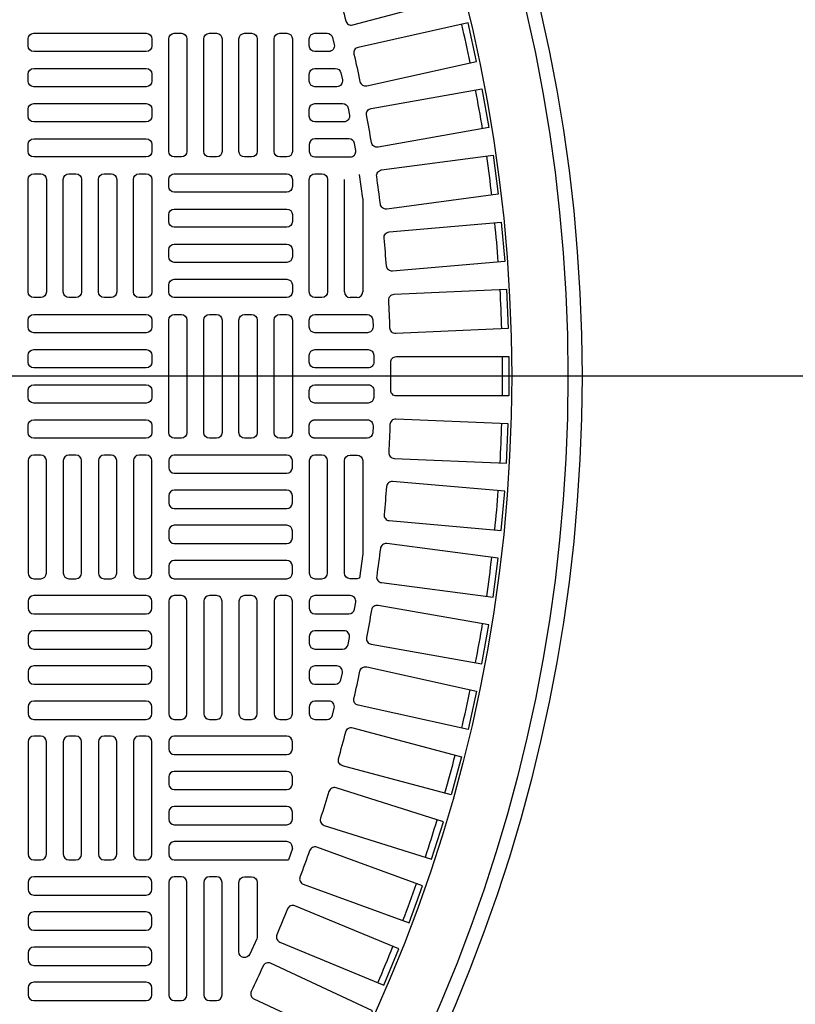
# Model space of a CAD drawing. Extents: x -169 to 7270, y -140 to 2984.
# Tile 72 of 256: x 274 to 284, y 955 to 969. Entities that reach past the tile are written whole.
import ezdxf

# ---------------------------------------------------------------- set-up
doc = ezdxf.new("R2010")
doc.units = 0
doc.header["$MEASUREMENT"] = 0
doc.layers.get('0').update_dxf_attribs({"color": 255, "linetype": 'CONTINUOUS'})
doc.layers.add('TANK-MANHOLE-COVER-40', color=2, linetype='CONTINUOUS')
doc.layers.add('TANK-MANHOLE-COVER-HATCH-40', color=252, linetype='CONTINUOUS')

msp = doc.modelspace()

# ---------------------------------------------------------------- linework, layer by layer
msp.add_line((421.38773, 964.04846), (-169.39339, 964.04846))
at = {"layer": 'TANK-MANHOLE-COVER-40', "color": 4, "linetype": 'Continuous'}
msp.add_circle((258.76906, 964.04846), 22.63902, dxfattribs=at)
at = {"layer": 'TANK-MANHOLE-COVER-40', "color": 1, "linetype": 'Continuous'}
msp.add_circle((258.76906, 964.04846), 22.44094, dxfattribs=at)
at = {"layer": 'TANK-MANHOLE-COVER-40', "color": 2, "linetype": 'Continuous'}
msp.add_circle((258.76906, 964.04846), 21.65354, dxfattribs=at)
at = {"layer": 'TANK-MANHOLE-COVER-HATCH-40', "linetype": 'Continuous'}
for p, q in [((278.33599, 966.53595), (278.28974, 966.87609)), ((277.35174, 957.43511), (277.29588, 957.28021))]:
    msp.add_line(p, q, dxfattribs=at)
for points in [[(278.09937, 969.02501, 0.41709369), (278.196, 968.96858), (279.71808, 969.37642), (279.57542, 969.90882), (278.05335, 969.50098, 0.41709369), (277.99787, 969.4038, -0.00491171), (278.09937, 969.02501)], [(278.29804, 968.17709, 0.41709369), (278.39212, 968.11651), (279.93054, 968.45757), (279.81124, 968.99568), (278.27283, 968.65462, 0.41709369), (278.21317, 968.55995, -0.00491171), (278.29804, 968.17709)], [(278.45955, 967.32132, 0.00491171), (278.39145, 967.70752, -0.41709369), (278.45518, 967.7995), (280.00701, 968.07313), (280.10272, 967.53032), (278.55089, 967.25669, -0.41709369), (278.45955, 967.32132)], [(278.58356, 966.45932, 0.00491171), (278.53238, 966.84812, -0.41709369), (278.60006, 966.93723), (280.16235, 967.14291), (280.2343, 966.59644), (278.67201, 966.39076, -0.41709369), (278.58356, 966.45932)], [(278.66987, 965.59273, 0.00491171), (278.63569, 965.98339, -0.41709369), (278.70719, 966.06947), (280.27697, 966.2068), (280.32501, 965.65772), (278.75523, 965.52038, -0.41709369), (278.66987, 965.59273)], [(278.72873, 964.24454, -0.41709369), (278.80747, 964.32405), (280.38324, 964.32405), (280.38324, 963.77287), (278.80747, 963.77287, -0.41709369), (278.72873, 963.85238, 0.00491171), (278.72873, 964.24454)], [(278.66987, 962.50419, -0.00491171), (278.63569, 962.11353, 0.41709369), (278.70719, 962.02746), (280.27697, 961.89012), (280.32501, 962.4392), (278.75523, 962.57654, 0.41709369), (278.66987, 962.50419)], [(278.58356, 961.6376, -0.00491171), (278.53238, 961.2488, 0.41709369), (278.60006, 961.15969), (280.16235, 960.95401), (280.2343, 961.50048), (278.67201, 961.70616, 0.41709369), (278.58356, 961.6376)], [(278.45955, 960.7756, -0.00491171), (278.39145, 960.3894, 0.41709369), (278.45518, 960.29743), (280.00701, 960.0238), (280.10272, 960.5666), (278.55089, 960.84023, 0.41709369), (278.45955, 960.7756)], [(278.29804, 959.91983, -0.41709369), (278.39212, 959.98042), (279.93054, 959.63936), (279.81124, 959.10124), (278.27283, 959.4423, -0.41709369), (278.21317, 959.53697, 0.00491171), (278.29804, 959.91983)], [(278.09937, 959.07192, -0.41709369), (278.196, 959.12834), (279.71808, 958.7205), (279.57542, 958.1881), (278.05335, 958.59594, -0.41709369), (277.99787, 958.69312, 0.00491171), (278.09937, 959.07192)], [(277.8639, 958.23348, -0.00491171), (277.74597, 957.85947, 0.41709369), (277.79716, 957.75996), (279.29999, 957.28612), (279.46574, 957.81179), (277.9629, 958.28563, 0.41709369), (277.8639, 958.23348)], [(277.59208, 957.40611, -0.00491171), (277.45795, 957.0376, 0.41709369), (277.50474, 956.93595), (278.98548, 956.39701), (279.174, 956.91495), (277.69326, 957.45389, 0.41709369), (277.59208, 957.40611)], [(276.85961, 956.20518, -0.10680341), (276.85259, 956.17267), (276.75416, 955.95554, -0.80700564), (276.60371, 955.98805), (276.60371, 956.96185, -0.41421356), (276.68245, 957.04059), (276.68245, 957.04059), (276.78087, 957.04059, -0.41421356), (276.85961, 956.96185), (276.85961, 956.96185), (276.85961, 956.18816)], [(277.28443, 956.59138, -0.00491171), (277.13435, 956.22908, 0.41709369), (277.17667, 956.12548), (278.63249, 955.52246), (278.84342, 956.03169), (277.3876, 956.63471, 0.41709369), (277.28443, 956.59138)], [(276.94153, 955.79085, -0.00491171), (276.7758, 955.43544, 0.41709369), (276.81355, 955.3301), (278.24169, 954.66415), (278.47463, 955.16369), (277.04649, 955.82964, 0.41709369), (276.94153, 955.79085)]]:
    msp.add_lwpolyline(points, format="xyb", dxfattribs=at)
at = {"layer": 'TANK-MANHOLE-COVER-HATCH-40', "linetype": 'Continuous', "flags": 128}
for points in [[(273.65095, 968.77287, -0.41421356), (273.72969, 968.85161), (275.3045, 968.85161, -0.41421356), (275.38324, 968.77287), (275.38324, 968.67445, -0.41421356), (275.3045, 968.59571), (273.72969, 968.59571, -0.41421356), (273.65095, 968.67445)], [(275.6982, 967.11933, -0.41421356), (275.61946, 967.19807), (275.61946, 968.77287, -0.41421356), (275.6982, 968.85161), (275.79662, 968.85161, -0.41421356), (275.87536, 968.77287), (275.87536, 967.19807, -0.41421356), (275.79662, 967.11933)], [(276.19032, 967.11933, -0.41421356), (276.11158, 967.19807), (276.11158, 968.77287, -0.41421356), (276.19032, 968.85161), (276.28875, 968.85161, -0.41421356), (276.36749, 968.77287), (276.36749, 967.19807, -0.41421356), (276.28875, 967.11933)], [(276.68245, 967.11933, -0.41421356), (276.60371, 967.19807), (276.60371, 968.77287, -0.41421356), (276.68245, 968.85161), (276.78087, 968.85161, -0.41421356), (276.85961, 968.77287), (276.85961, 967.19807, -0.41421356), (276.78087, 967.11933)], [(277.17457, 967.11933, -0.41421356), (277.09583, 967.19807), (277.09583, 968.77287, -0.41421356), (277.17457, 968.85161), (277.273, 968.85161, -0.41421356), (277.35174, 968.77287), (277.35174, 967.19807, -0.41421356), (277.273, 967.11933)], [(273.65095, 968.28074, -0.41421356), (273.72969, 968.35948), (275.3045, 968.35948, -0.41421356), (275.38324, 968.28074), (275.38324, 968.18232, -0.41421356), (275.3045, 968.10358), (273.72969, 968.10358, -0.41421356), (273.65095, 968.18232)], [(273.65095, 967.78862, -0.41421356), (273.72969, 967.86736), (275.3045, 967.86736, -0.41421356), (275.38324, 967.78862), (275.38324, 967.69019, -0.41421356), (275.3045, 967.61145), (273.72969, 967.61145, -0.41421356), (273.65095, 967.69019)], [(273.65095, 967.29649, -0.41421356), (273.72969, 967.37523), (275.3045, 967.37523, -0.41421356), (275.38324, 967.29649), (275.38324, 967.19807, -0.41421356), (275.3045, 967.11933), (273.72969, 967.11933, -0.41421356), (273.65095, 967.19807)], [(273.72969, 965.15082, -0.41421356), (273.65095, 965.22956), (273.65095, 966.80437, -0.41421356), (273.72969, 966.88311), (273.82812, 966.88311, -0.41421356), (273.90686, 966.80437), (273.90686, 965.22956, -0.41421356), (273.82812, 965.15082)], [(274.22182, 965.15082, -0.41421356), (274.14308, 965.22956), (274.14308, 966.80437, -0.41421356), (274.22182, 966.88311), (274.32024, 966.88311, -0.41421356), (274.39898, 966.80437), (274.39898, 965.22956, -0.41421356), (274.32024, 965.15082)], [(274.71394, 965.15082, -0.41421356), (274.6352, 965.22956), (274.6352, 966.80437, -0.41421356), (274.71394, 966.88311), (274.81237, 966.88311, -0.41421356), (274.89111, 966.80437), (274.89111, 965.22956, -0.41421356), (274.81237, 965.15082)], [(275.20607, 965.15082, -0.41421356), (275.12733, 965.22956), (275.12733, 966.80437, -0.41421356), (275.20607, 966.88311), (275.3045, 966.88311, -0.41421356), (275.38324, 966.80437), (275.38324, 965.22956, -0.41421356), (275.3045, 965.15082)], [(277.35174, 966.70594, -0.41421356), (277.273, 966.6272), (275.6982, 966.6272, -0.41421356), (275.61946, 966.70594), (275.61946, 966.80437, -0.41421356), (275.6982, 966.88311), (277.273, 966.88311, -0.41421356), (277.35174, 966.80437)], [(277.35174, 966.21382, -0.41421356), (277.273, 966.13508), (275.6982, 966.13508, -0.41421356), (275.61946, 966.21382), (275.61946, 966.31224, -0.41421356), (275.6982, 966.39098), (277.273, 966.39098, -0.41421356), (277.35174, 966.31224)], [(277.35174, 965.72169, -0.41421356), (277.273, 965.64295), (275.6982, 965.64295, -0.41421356), (275.61946, 965.72169), (275.61946, 965.82011, -0.41421356), (275.6982, 965.89886), (277.273, 965.89886, -0.41421356), (277.35174, 965.82011)], [(277.35174, 965.22956, -0.41421356), (277.273, 965.15082), (275.6982, 965.15082, -0.41421356), (275.61946, 965.22956), (275.61946, 965.32799, -0.41421356), (275.6982, 965.40673), (277.273, 965.40673, -0.41421356), (277.35174, 965.32799)], [(273.65095, 964.83586, -0.41421356), (273.72969, 964.9146), (275.3045, 964.9146, -0.41421356), (275.38324, 964.83586), (275.38324, 964.73744, -0.41421356), (275.3045, 964.6587), (273.72969, 964.6587, -0.41421356), (273.65095, 964.73744)], [(275.6982, 963.18232, -0.41421356), (275.61946, 963.26106), (275.61946, 964.83586, -0.41421356), (275.6982, 964.9146), (275.79662, 964.9146, -0.41421356), (275.87536, 964.83586), (275.87536, 963.26106, -0.41421356), (275.79662, 963.18232)], [(276.19032, 963.18232, -0.41421356), (276.11158, 963.26106), (276.11158, 964.83586, -0.41421356), (276.19032, 964.9146), (276.28875, 964.9146, -0.41421356), (276.36749, 964.83586), (276.36749, 963.26106, -0.41421356), (276.28875, 963.18232)], [(276.68245, 963.18232, -0.41421356), (276.60371, 963.26106), (276.60371, 964.83586, -0.41421356), (276.68245, 964.9146), (276.78087, 964.9146, -0.41421356), (276.85961, 964.83586), (276.85961, 963.26106, -0.41421356), (276.78087, 963.18232)], [(277.17457, 963.18232, -0.41421356), (277.09583, 963.26106), (277.09583, 964.83586, -0.41421356), (277.17457, 964.9146), (277.273, 964.9146, -0.41421356), (277.35174, 964.83586), (277.35174, 963.26106, -0.41421356), (277.273, 963.18232)], [(273.65095, 964.34374, -0.41421356), (273.72969, 964.42248), (275.3045, 964.42248, -0.41421356), (275.38324, 964.34374), (275.38324, 964.24531, -0.41421356), (275.3045, 964.16657), (273.72969, 964.16657, -0.41421356), (273.65095, 964.24531)], [(273.65095, 963.85161, -0.41421356), (273.72969, 963.93035), (275.3045, 963.93035, -0.41421356), (275.38324, 963.85161), (275.38324, 963.75319, -0.41421356), (275.3045, 963.67445), (273.72969, 963.67445, -0.41421356), (273.65095, 963.75319)], [(273.65095, 963.35948, -0.41421356), (273.72969, 963.43823), (275.3045, 963.43823, -0.41421356), (275.38324, 963.35948), (275.38324, 963.26106, -0.41421356), (275.3045, 963.18232), (273.72969, 963.18232, -0.41421356), (273.65095, 963.26106)], [(273.72969, 962.9461, 0.41421356), (273.65095, 962.86736), (273.65095, 961.29256, 0.41421356), (273.72969, 961.21382), (273.82812, 961.21382, 0.41421356), (273.90686, 961.29256), (273.90686, 962.86736, 0.41421356), (273.82812, 962.9461)], [(274.22182, 962.9461, 0.41421356), (274.14308, 962.86736), (274.14308, 961.29256, 0.41421356), (274.22182, 961.21382), (274.32024, 961.21382, 0.41421356), (274.39898, 961.29256), (274.39898, 962.86736, 0.41421356), (274.32024, 962.9461)], [(274.71394, 962.9461, 0.41421356), (274.6352, 962.86736), (274.6352, 961.29256, 0.41421356), (274.71394, 961.21382), (274.81237, 961.21382, 0.41421356), (274.89111, 961.29256), (274.89111, 962.86736, 0.41421356), (274.81237, 962.9461)], [(275.20607, 962.9461, 0.41421356), (275.12733, 962.86736), (275.12733, 961.29256, 0.41421356), (275.20607, 961.21382), (275.3045, 961.21382, 0.41421356), (275.38324, 961.29256), (275.38324, 962.86736, 0.41421356), (275.3045, 962.9461)], [(277.35174, 962.86736, 0.41421356), (277.273, 962.9461), (275.6982, 962.9461, 0.41421356), (275.61946, 962.86736), (275.61946, 962.76893, 0.41421356), (275.6982, 962.69019), (277.273, 962.69019, 0.41421356), (277.35174, 962.76893)], [(277.35174, 962.37523, 0.41421356), (277.273, 962.45397), (275.6982, 962.45397, 0.41421356), (275.61946, 962.37523), (275.61946, 962.27681, 0.41421356), (275.6982, 962.19807), (277.273, 962.19807, 0.41421356), (277.35174, 962.27681)], [(277.35174, 961.88311, 0.41421356), (277.273, 961.96185), (275.6982, 961.96185, 0.41421356), (275.61946, 961.88311), (275.61946, 961.78468, 0.41421356), (275.6982, 961.70594), (277.273, 961.70594, 0.41421356), (277.35174, 961.78468)], [(277.35174, 961.39098, 0.41421356), (277.273, 961.46972), (275.6982, 961.46972, 0.41421356), (275.61946, 961.39098), (275.61946, 961.29256, 0.41421356), (275.6982, 961.21382), (277.273, 961.21382, 0.41421356), (277.35174, 961.29256)], [(273.65095, 960.80043, 0.41421356), (273.72969, 960.72169), (275.3045, 960.72169, 0.41421356), (275.38324, 960.80043), (275.38324, 960.89886, 0.41421356), (275.3045, 960.9776), (273.72969, 960.9776, 0.41421356), (273.65095, 960.89886)], [(275.6982, 960.9776, 0.41421356), (275.61946, 960.89886), (275.61946, 959.32405, 0.41421356), (275.6982, 959.24531), (275.79662, 959.24531, 0.41421356), (275.87536, 959.32405), (275.87536, 960.89886, 0.41421356), (275.79662, 960.9776)], [(276.19032, 960.9776, 0.41421356), (276.11158, 960.89886), (276.11158, 959.32405, 0.41421356), (276.19032, 959.24531), (276.28875, 959.24531, 0.41421356), (276.36749, 959.32405), (276.36749, 960.89886, 0.41421356), (276.28875, 960.9776)], [(276.68245, 960.9776, 0.41421356), (276.60371, 960.89886), (276.60371, 959.32405, 0.41421356), (276.68245, 959.24531), (276.78087, 959.24531, 0.41421356), (276.85961, 959.32405), (276.85961, 960.89886, 0.41421356), (276.78087, 960.9776)], [(277.17457, 960.9776, 0.41421356), (277.09583, 960.89886), (277.09583, 959.32405, 0.41421356), (277.17457, 959.24531), (277.273, 959.24531, 0.41421356), (277.35174, 959.32405), (277.35174, 960.89886, 0.41421356), (277.273, 960.9776)], [(273.65095, 960.3083, 0.41421356), (273.72969, 960.22956), (275.3045, 960.22956, 0.41421356), (275.38324, 960.3083), (275.38324, 960.40673, 0.41421356), (275.3045, 960.48547), (273.72969, 960.48547, 0.41421356), (273.65095, 960.40673)], [(273.65095, 959.81618, 0.41421356), (273.72969, 959.73744), (275.3045, 959.73744, 0.41421356), (275.38324, 959.81618), (275.38324, 959.9146, 0.41421356), (275.3045, 959.99334), (273.72969, 959.99334, 0.41421356), (273.65095, 959.9146)], [(273.65095, 959.32405, 0.41421356), (273.72969, 959.24531), (275.3045, 959.24531, 0.41421356), (275.38324, 959.32405), (275.38324, 959.42248, 0.41421356), (275.3045, 959.50122), (273.72969, 959.50122, 0.41421356), (273.65095, 959.42248)], [(273.72969, 959.00909, 0.41421356), (273.65095, 958.93035), (273.65095, 957.35555, 0.41421356), (273.72969, 957.27681), (273.82812, 957.27681, 0.41421356), (273.90686, 957.35555), (273.90686, 958.93035, 0.41421356), (273.82812, 959.00909)], [(274.22182, 959.00909, 0.41421356), (274.14308, 958.93035), (274.14308, 957.35555, 0.41421356), (274.22182, 957.27681), (274.32024, 957.27681, 0.41421356), (274.39898, 957.35555), (274.39898, 958.93035, 0.41421356), (274.32024, 959.00909)], [(274.71394, 959.00909, 0.41421356), (274.6352, 958.93035), (274.6352, 957.35555, 0.41421356), (274.71394, 957.27681), (274.81237, 957.27681, 0.41421356), (274.89111, 957.35555), (274.89111, 958.93035, 0.41421356), (274.81237, 959.00909)], [(275.20607, 959.00909, 0.41421356), (275.12733, 958.93035), (275.12733, 957.35555, 0.41421356), (275.20607, 957.27681), (275.3045, 957.27681, 0.41421356), (275.38324, 957.35555), (275.38324, 958.93035, 0.41421356), (275.3045, 959.00909)], [(277.35174, 958.93035, 0.41421356), (277.273, 959.00909), (275.6982, 959.00909, 0.41421356), (275.61946, 958.93035), (275.61946, 958.83193, 0.41421356), (275.6982, 958.75319), (277.273, 958.75319, 0.41421356), (277.35174, 958.83193)], [(277.35174, 958.43823, 0.41421356), (277.273, 958.51697), (275.6982, 958.51697, 0.41421356), (275.61946, 958.43823), (275.61946, 958.3398, 0.41421356), (275.6982, 958.26106), (277.273, 958.26106, 0.41421356), (277.35174, 958.3398)], [(277.35174, 957.9461, 0.41421356), (277.273, 958.02484), (275.6982, 958.02484, 0.41421356), (275.61946, 957.9461), (275.61946, 957.84767, 0.41421356), (275.6982, 957.76893), (277.273, 957.76893, 0.41421356), (277.35174, 957.84767)], [(273.65095, 956.86342, 0.41421356), (273.72969, 956.78468), (275.3045, 956.78468, 0.41421356), (275.38324, 956.86342), (275.38324, 956.96185, 0.41421356), (275.3045, 957.04059), (273.72969, 957.04059, 0.41421356), (273.65095, 956.96185)], [(273.65095, 956.3713, 0.41421356), (273.72969, 956.29256), (275.3045, 956.29256, 0.41421356), (275.38324, 956.3713), (275.38324, 956.46972, 0.41421356), (275.3045, 956.54846), (273.72969, 956.54846, 0.41421356), (273.65095, 956.46972)], [(273.65095, 955.87917, 0.41421356), (273.72969, 955.80043), (275.3045, 955.80043, 0.41421356), (275.38324, 955.87917), (275.38324, 955.9776, 0.41421356), (275.3045, 956.05634), (273.72969, 956.05634, 0.41421356), (273.65095, 955.9776)], [(273.65095, 955.38704, 0.41421356), (273.72969, 955.3083), (275.3045, 955.3083, 0.41421356), (275.38324, 955.38704), (275.38324, 955.48547, 0.41421356), (275.3045, 955.56421), (273.72969, 955.56421, 0.41421356), (273.65095, 955.48547)]]:
    msp.add_lwpolyline(points, format="xyb", close=True, dxfattribs=at)
at = {"layer": 'TANK-MANHOLE-COVER-HATCH-40', "linetype": 'Continuous'}
for points in [[(277.6667, 968.85161), (277.83788, 968.85161, -0.34573684), (277.91438, 968.79153), (277.93839, 968.69311, -0.48617467), (277.8619, 968.59571), (277.6667, 968.59571), (277.6667, 968.59571, -0.41421356), (277.58796, 968.67445), (277.58796, 968.77287), (277.58796, 968.77287, -0.41421356)], [(277.6667, 968.35948), (277.95311, 968.35948, -0.35291937), (278.03006, 968.29744), (278.05142, 968.19902, -0.47828469), (277.97447, 968.10358), (277.6667, 968.10358), (277.6667, 968.10358, -0.41421356), (277.58796, 968.18232), (277.58796, 968.28074), (277.58796, 968.28074, -0.41421356)], [(277.6667, 967.86736), (278.05509, 967.86736, -0.36009445), (278.13244, 967.80335), (278.15119, 967.70493, -0.47048611), (278.07384, 967.61145), (277.6667, 967.61145, -0.41421356), (277.58796, 967.69019), (277.58796, 967.78862), (277.58796, 967.78862, -0.41421356)], [(277.58796, 967.29649), (277.58796, 967.29649), (277.58796, 967.19807, 0.41421356), (277.6667, 967.11933), (278.16022, 967.11933, 0.46277143), (278.23792, 967.21084), (278.22174, 967.30926, 0.36726762), (278.14404, 967.37523), (277.6667, 967.37523, 0.41421356)], [(277.6667, 965.15082, -0.41421356), (277.58796, 965.22956), (277.58796, 966.80437, -0.41421356), (277.6667, 966.88311), (277.76513, 966.88311, -0.41421356), (277.84387, 966.80437), (277.84387, 965.22956, -0.41421356), (277.76513, 965.15082)], [(280.35064, 965.26659), (280.37468, 964.71593), (278.80041, 964.6472, -0.41709369), (278.71828, 964.7232, 0.00491171), (278.70118, 965.11498, -0.41709369), (278.77637, 965.19785)], [(278.40229, 964.6587), (277.6667, 964.6587, -0.41421356), (277.58796, 964.73744), (277.58796, 964.83586, -0.41421356), (277.6667, 964.9146), (278.3986, 964.9146, -0.40329122), (278.47728, 964.83881), (278.48097, 964.74038, -0.20378141), (278.459, 964.68281, -0.20378141)], [(278.41339, 964.16657), (277.6667, 964.16657, -0.41421356), (277.58796, 964.24531), (277.58796, 964.34374, -0.41421356), (277.6667, 964.42248), (278.41216, 964.42248, -0.41056424), (278.4909, 964.34472), (278.49212, 964.24629, -0.20053403), (278.46941, 964.18998, -0.20053403)], [(278.41453, 963.93035, -0.41977873), (278.49326, 963.85012), (278.49139, 963.75169, -0.40867021), (278.41266, 963.67445), (277.6667, 963.67445), (277.6667, 963.67445, -0.41421356), (277.58796, 963.75319), (277.58796, 963.85161), (277.58796, 963.85161, -0.41421356), (277.6667, 963.93035)], [(277.65515, 963.18317), (277.65134, 963.18383), (277.64757, 963.18468), (277.64384, 963.18571), (277.64017, 963.18692), (277.63657, 963.18831), (277.63303, 963.18988), (277.62958, 963.19162), (277.62622, 963.19352), (277.62295, 963.19559), (277.61979, 963.19782), (277.61675, 963.20019), (277.61382, 963.20272), (277.61102, 963.20538), (277.60836, 963.20818), (277.60583, 963.21111), (277.60346, 963.21415), (277.60123, 963.21731), (277.59916, 963.22058), (277.59726, 963.22394), (277.59552, 963.22739), (277.59395, 963.23093), (277.59256, 963.23453), (277.59135, 963.2382), (277.59032, 963.24193), (277.58947, 963.2457), (277.58881, 963.24951), (277.58834, 963.25334), (277.58805, 963.2572), (277.58796, 963.26106), (277.58796, 963.35948), (277.58805, 963.36335), (277.58834, 963.3672), (277.58881, 963.37104), (277.58947, 963.37485), (277.59032, 963.37862), (277.59135, 963.38234), (277.59256, 963.38601), (277.59395, 963.38962), (277.59552, 963.39315), (277.59726, 963.3966), (277.59916, 963.39997), (277.60123, 963.40323), (277.60346, 963.40639), (277.60583, 963.40944), (277.60836, 963.41236), (277.61102, 963.41516), (277.61382, 963.41783), (277.61675, 963.42035), (277.61979, 963.42273), (277.62295, 963.42495), (277.62622, 963.42702), (277.62958, 963.42893), (277.63303, 963.43067), (277.63657, 963.43223), (277.64017, 963.43362), (277.64384, 963.43483), (277.64757, 963.43587), (277.65134, 963.43671), (277.65515, 963.43737), (277.65898, 963.43785), (277.66284, 963.43813), (277.6667, 963.43823), (278.40229, 963.43823, -0.42522092), (278.48097, 963.35654), (278.47728, 963.25811, -0.40329122), (278.3986, 963.18232), (277.6667, 963.18232), (277.66284, 963.18241), (277.65898, 963.1827)], [(280.35064, 962.83034), (280.37468, 963.38099), (278.80041, 963.44973, 0.41709369), (278.71828, 963.37372, -0.00491171), (278.70118, 962.98194, 0.41709369), (278.77637, 962.89907)], [(277.6667, 962.9461, 0.41421356), (277.58796, 962.86736), (277.58796, 961.29256, 0.41421356), (277.6667, 961.21382), (277.76513, 961.21382, 0.41421356), (277.84387, 961.29256), (277.84387, 962.86736, 0.41421356), (277.76513, 962.9461)], [(278.28974, 961.22083, -0.10672862), (278.25725, 961.21382), (278.25725, 961.21382), (278.15883, 961.21382, -0.41421356), (278.08009, 961.29256), (278.08009, 961.29256), (278.08009, 962.86736, -0.41421356), (278.15883, 962.9461), (278.15883, 962.9461), (278.25725, 962.9461, -0.41421356), (278.33599, 962.86736), (278.33599, 962.86736), (278.33599, 961.56097)], [(278.16022, 960.9776), (277.6667, 960.9776, 0.41421356), (277.58796, 960.89886), (277.58796, 960.80043), (277.58796, 960.80043, 0.41421356), (277.6667, 960.72169), (278.14404, 960.72169, 0.36726762), (278.22174, 960.78766), (278.23792, 960.88609, 0.46277143)], [(277.6667, 960.48547, 0.41421356), (277.58796, 960.40673), (277.58796, 960.3083), (277.58796, 960.3083, 0.41421356), (277.6667, 960.22956), (278.05509, 960.22956, 0.36009445), (278.13244, 960.29357), (278.15119, 960.39199, 0.47048611), (278.07384, 960.48547)], [(277.97447, 959.99334), (277.6667, 959.99334), (277.6667, 959.99334, 0.41421356), (277.58796, 959.9146), (277.58796, 959.81618), (277.58796, 959.81618, 0.41421356), (277.6667, 959.73744), (277.95311, 959.73744, 0.35291937), (278.03006, 959.79948), (278.05142, 959.8979, 0.47828469)], [(277.8619, 959.50122), (277.6667, 959.50122), (277.6667, 959.50122, 0.41421356), (277.58796, 959.42248), (277.58796, 959.32405), (277.58796, 959.32405, 0.41421356), (277.6667, 959.24531), (277.83788, 959.24531, 0.34573684), (277.91438, 959.30539), (277.93839, 959.40381, 0.48617467)], [(275.6982, 957.04059, 0.41421356), (275.61946, 956.96185), (275.61946, 955.38704, 0.41421356), (275.6982, 955.3083), (275.79662, 955.3083, 0.41421356), (275.87536, 955.38704), (275.87536, 956.96185, 0.41421356), (275.79662, 957.04059)], [(276.19032, 957.04059, 0.41421356), (276.11158, 956.96185), (276.11158, 955.38704, 0.41421356), (276.19032, 955.3083), (276.28875, 955.3083, 0.41421356), (276.36749, 955.38704), (276.36749, 956.96185, 0.41421356), (276.28875, 957.04059)]]:
    msp.add_lwpolyline(points, format="xyb", close=True, dxfattribs=at)
for points in [[(278.08009, 965.22956), (278.08009, 966.80437), (278.08009, 966.80437)], [(278.33599, 966.53595), (278.33599, 965.22956), (278.33599, 965.22956)], [(278.25725, 965.15082), (278.15883, 965.15082), (278.15883, 965.15082)]]:
    msp.add_lwpolyline(points, dxfattribs=at)
at = {"layer": 'TANK-MANHOLE-COVER-HATCH-40', "linetype": 'Continuous', "flags": 128}
msp.add_lwpolyline([(277.35174, 957.43511), (277.35174, 957.45397, 0.41421356), (277.273, 957.53271), (275.6982, 957.53271, 0.41421356), (275.61946, 957.45397), (275.61946, 957.35555, 0.41421356), (275.6982, 957.27681), (277.273, 957.27681, 0.07385003), (277.29588, 957.28021, 0.07385003)], format="xyb", dxfattribs=at)
at = {"layer": 'TANK-MANHOLE-COVER-HATCH-40', "linetype": 'Continuous'}
for centre, radius, start, end in [((258.76906, 964.04846), 21.52559, 11.766426, 13.233574), ((258.76906, 964.04846), 21.52559, 9.266426, 10.733574), ((258.76906, 964.04846), 21.52559, 6.766426, 8.233574), ((258.76906, 964.04846), 21.52559, 4.266426, 5.733574), ((278.15883, 965.22956), 0.07874, 180, 270), ((278.25725, 965.22956), 0.07874, 270, 0), ((258.76906, 964.04846), 21.52559, 1.766426, 3.233574), ((258.76906, 964.04846), 21.52559, 359.266426, 0.733574), ((258.76906, 964.04846), 21.52559, 356.766426, 358.233574), ((258.76906, 964.04846), 21.52559, 354.266426, 355.733574), ((258.76906, 964.04846), 21.52559, 351.766426, 353.233574), ((258.76906, 964.04846), 21.52559, 349.266426, 350.733574), ((258.76906, 964.04846), 21.52559, 346.766426, 348.233574), ((258.76906, 964.04846), 21.52559, 344.266426, 345.733574), ((258.76906, 964.04846), 21.52559, 341.766426, 343.233574), ((258.76906, 964.04846), 21.52559, 339.266426, 340.733574), ((258.76906, 964.04846), 21.52559, 336.766426, 338.233574)]:
    msp.add_arc(centre, radius, start, end, dxfattribs=at)

doc.saveas('drawing.dxf')
